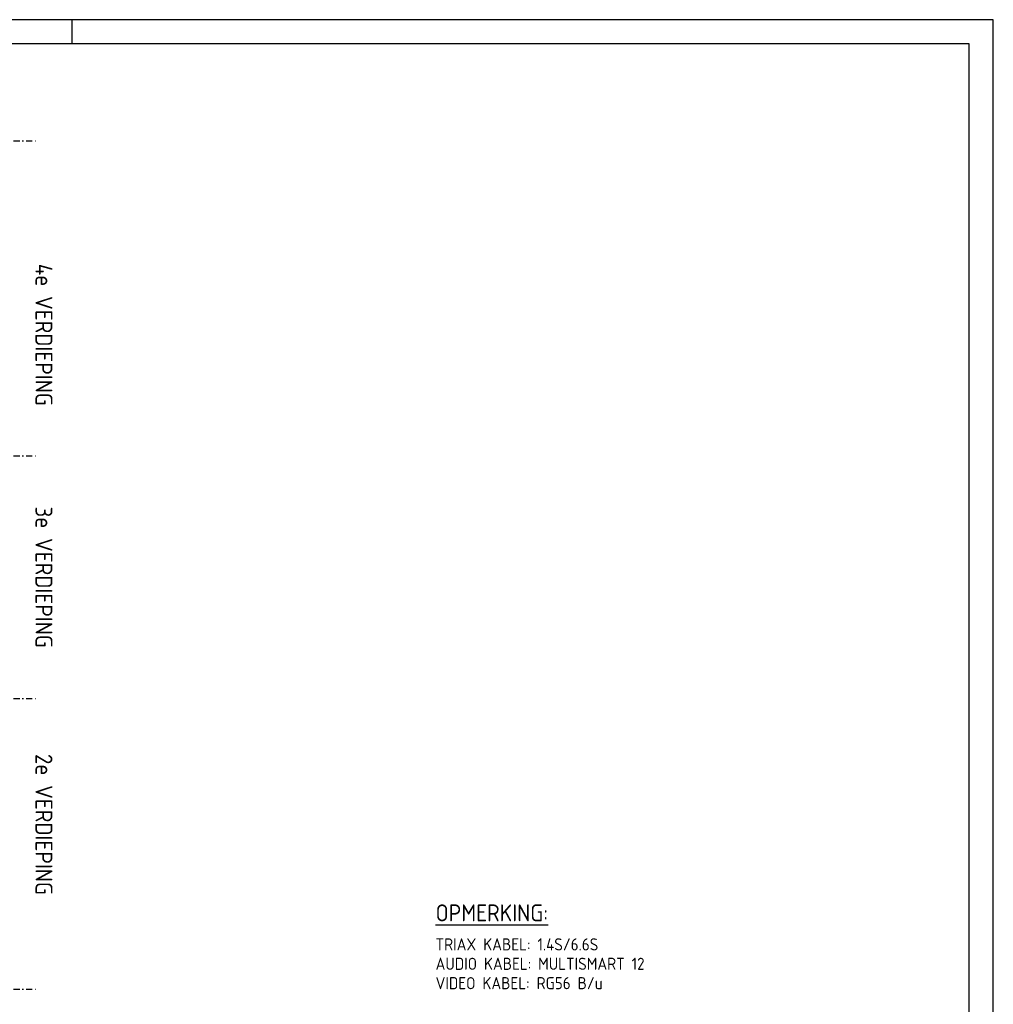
# Model space of a CAD drawing. Extents: x 0 to 594, y 0 to 420.
# Tile 6 of 6: x 393 to 594, y 217 to 420. Entities that reach past the tile are written whole.
import ezdxf
from ezdxf.enums import TextEntityAlignment as Align

# ---------------------------------------------------------------- set-up
doc = ezdxf.new("R2010")
doc.units = 0
doc.header["$LTSCALE"] = 5
doc.header["$MEASUREMENT"] = 0
doc.linetypes.add('DASHDOT2', pattern=[0.5, 0.25, -0.125, 0, -0.125])
doc.layers.get('0').update_dxf_attribs({"linetype": 'CONTINUOUS'})
for name, color, linetype in [('19', 7, 'CONTINUOUS'), ('E--L$2A-_KADER', 7, 'CONTINUOUS'), ('E--L6412_OPROEP24V', 3, 'CONTINUOUS')]:
    doc.layers.add(name, color=color, linetype=linetype)
doc.styles.add('ISO', font='isocp.shx')

# ---------------------------------------------------------------- blocks, each defined once
blk = doc.blocks.new('A2')
at = {"layer": 'E--L$2A-_KADER', "color": 2}
for p, q in [((594, 420), (0, 420)), ((404, 420), (404, 415)), ((594, 0), (594, 420))]:
    blk.add_line(p, q, dxfattribs=at)
at = {"layer": 'E--L$2A-_KADER', "color": 4}
for p, q in [((589, 415), (25, 415)), ((589, 5), (589, 415))]:
    blk.add_line(p, q, dxfattribs=at)

msp = doc.modelspace()

# ---------------------------------------------------------------- linework, layer by layer
at = {"color": 1, "linetype": 'DASHDOT2'}
for p, q in [((41, 395), (397, 395)), ((41, 330), (397, 330)), ((41, 280), (397, 280)), ((41, 220), (397, 220))]:
    msp.add_line(p, q, dxfattribs=at)

# ---------------------------------------------------------------- block references
at = {"layer": '19', "color": 2}
msp.add_blockref('A2', (0, 0), dxfattribs=at)

# ---------------------------------------------------------------- texts
at = {"color": 4, "style": 'ISO'}
for s, p in [('4e VERDIEPING', (398.25, 355)), ('3e VERDIEPING', (398.25, 305)), ('2e VERDIEPING', (398.25, 254))]:
    msp.add_text(s, height=3.5, rotation=270, dxfattribs=at).set_placement(p, align=Align.MIDDLE)
at = {"layer": 'E--L6412_OPROEP24V', "color": 3, "style": 'ISO'}
msp.add_text('%%UOPMERKING:', height=3.5, dxfattribs=at).set_placement((479, 234))
at = {"layer": 'E--L6412_OPROEP24V', "color": 2, "style": 'ISO'}
for s, p in [('TRIAX KABEL: 1.4S/6.6S', (479, 228)), ('AUDIO KABEL: MULTISMART 12', (479, 224)), ('VIDEO KABEL: RG56 B/u', (479, 220))]:
    msp.add_text(s, height=2.5, dxfattribs=at).set_placement(p)

doc.saveas('drawing.dxf')
